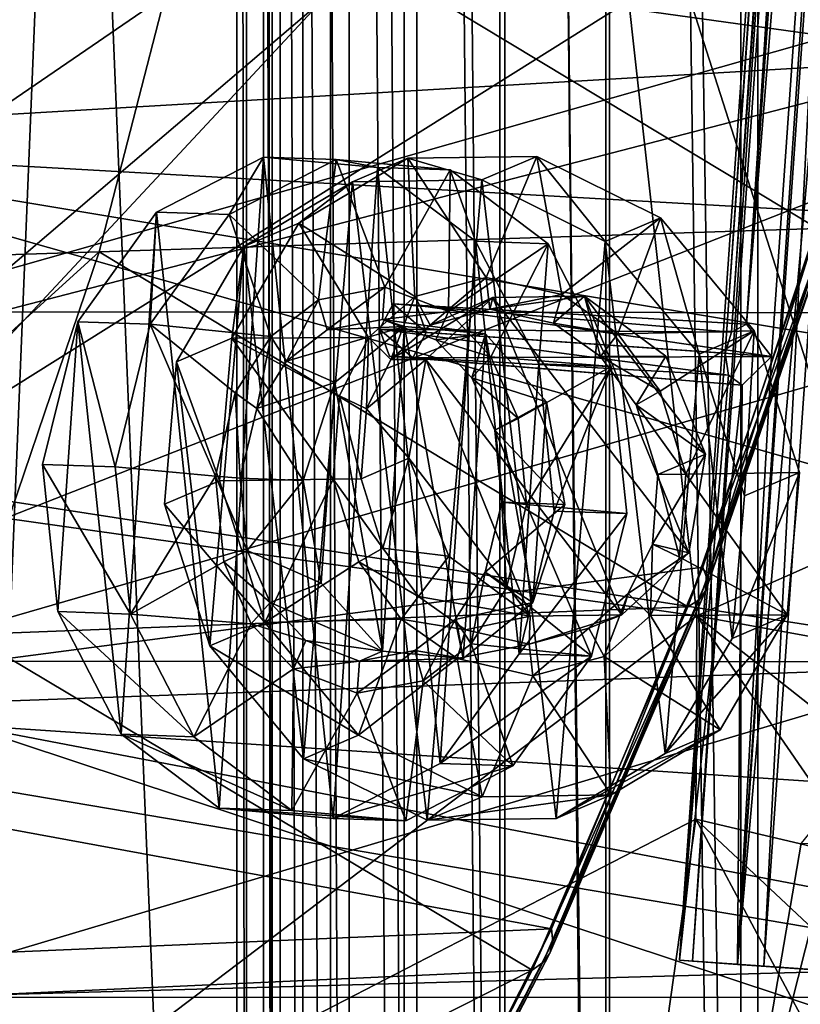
# Model space of a CAD drawing. Header units: metres. Extents: x 0 to 808, y -804 to 0.
# Tile 22 of 116: x 62 to 113, y -551 to -486. Entities that reach past the tile are written whole.
import ezdxf

# ---------------------------------------------------------------- set-up
doc = ezdxf.new("R2010")
doc.units = ezdxf.units.M

msp = doc.modelspace()

# ---------------------------------------------------------------- linework, layer by layer
at = {"layer": 'top'}
for points in [[(125.88398, -447.147491, 1606.41626), (23.859945, -484.101227, 1606.41626), (24.710676, -516.364319, 1606.41626)], [(25.788092, -532.475098, 1606.41626), (125.88398, -447.147491, 1606.41626), (24.710676, -516.364319, 1606.41626)], [(121.485809, -472.458832, 1606.41626), (125.88398, -447.147491, 1606.41626), (25.788092, -532.475098, 1606.41626)], [(121.757156, -448.084473, 1991.592041), (125.237808, -488.306213, 1988.701416), (29.019278, -474.920624, 1935.213867)], [(100.007813, -465.213501, 2030.410889), (125.237808, -488.306213, 1988.701416), (121.757156, -448.084473, 1991.592041)], [(28.320469, -454.400513, 664.009521), (230.309708, -504.927917, 664.00946), (238.26918, -484.502106, 664.00946)], [(28.320469, -454.400513, 664.009521), (40.952229, -494.25354, 664.009521), (230.309708, -504.927917, 664.00946)], [(51.507, -517.232178, 2035.084595), (100.007813, -465.213501, 2030.410889), (51.506996, -467.455811, 2038.852661)], [(106.628807, -524.997498, 2024.548584), (100.007813, -465.213501, 2030.410889), (51.507, -517.232178, 2035.084595)], [(125.237808, -488.306213, 1988.701416), (100.007813, -465.213501, 2030.410889), (117.596344, -520.12854, 2004.704224)], [(100.007813, -465.213501, 2030.410889), (106.628807, -524.997498, 2024.548584), (117.596344, -520.12854, 2004.704224)], [(115.185783, -497.387787, 1606.41626), (121.485809, -472.458832, 1606.41626), (25.788092, -532.475098, 1606.41626)], [(121.190132, -473.833679, 1555.190308), (114.545036, -499.548279, 1550.5177), (74.008835, -475.121338, 1515.62146)], [(29.019278, -474.920624, 1935.213867), (125.237808, -488.306213, 1988.701416), (29.808437, -493.900757, 1932.609497)], [(35.771202, -502.077545, 1484.466553), (33.858959, -476.248138, 1481.944702), (74.008835, -475.121338, 1515.62146)], [(35.771202, -502.077545, 1484.466553), (74.008835, -475.121338, 1515.62146), (67.339645, -501.07962, 1510.937256)], [(74.008835, -475.121338, 1515.62146), (114.545036, -499.548279, 1550.5177), (67.339645, -501.07962, 1510.937256)], [(51.507881, -505.03302, 203.288223), (51.506245, -481.37674, 196.842163), (134.650742, -481.402985, 196.719543)], [(130.58429, -505.081177, 203.133392), (51.507881, -505.03302, 203.288223), (134.650742, -481.402985, 196.719543)], [(125.237808, -488.306213, 1988.701416), (30.924217, -512.762451, 1929.348755), (29.808437, -493.900757, 1932.609497)], [(125.237808, -488.306213, 1988.701416), (130.205963, -528.108521, 1983.314331), (30.924217, -512.762451, 1929.348755)], [(40.952229, -494.25354, 664.009521), (220.700058, -524.220154, 664.00946), (230.309708, -504.927917, 664.00946)], [(220.700058, -524.220154, 664.00946), (40.952229, -494.25354, 664.009521), (209.64859, -542.2052, 664.00946)], [(40.952229, -494.25354, 664.009521), (58.506992, -532.191223, 664.009521), (209.64859, -542.2052, 664.00946)], [(25.788092, -532.475098, 1606.41626), (107.028595, -521.79895, 1606.41626), (115.185783, -497.387787, 1606.41626)], [(115.185783, -497.387787, 1606.41626), (107.028595, -521.79895, 1606.41626), (107.30275, -522.600098, 1590.908569)], [(115.185783, -497.387787, 1606.41626), (107.30275, -522.600098, 1590.908569), (115.669579, -498.055237, 1592.43811)], [(115.71904, -498.655914, 1578.446533), (115.669579, -498.055237, 1592.43811), (107.223068, -523.317383, 1575.383789)], [(115.669579, -498.055237, 1592.43811), (107.30275, -522.600098, 1590.908569), (107.223068, -523.317383, 1575.383789)], [(115.344009, -499.153656, 1564.46521), (115.71904, -498.655914, 1578.446533), (106.799553, -523.922363, 1559.861206)], [(115.71904, -498.655914, 1578.446533), (107.223068, -523.317383, 1575.383789), (106.799553, -523.922363, 1559.861206)], [(114.545036, -499.548279, 1550.5177), (115.344009, -499.153656, 1564.46521), (106.032616, -524.414734, 1544.360474)], [(115.344009, -499.153656, 1564.46521), (106.799553, -523.922363, 1559.861206), (106.032616, -524.414734, 1544.360474)], [(114.545036, -499.548279, 1550.5177), (106.032616, -524.414734, 1544.360474), (67.339645, -501.07962, 1510.937256)], [(38.829205, -526.962646, 1488.050781), (35.771202, -502.077545, 1484.466553), (67.339645, -501.07962, 1510.937256)], [(38.829205, -526.962646, 1488.050781), (67.339645, -501.07962, 1510.937256), (58.799458, -526.221802, 1504.768188)], [(67.339645, -501.07962, 1510.937256), (106.032616, -524.414734, 1544.360474), (58.799458, -526.221802, 1504.768188)], [(51.50909, -527.974548, 211.370941), (51.507881, -505.03302, 203.288223), (130.58429, -505.081177, 203.133392)], [(125.51133, -528.016968, 211.255615), (51.50909, -527.974548, 211.370941), (130.58429, -505.081177, 203.133392)], [(130.205963, -528.108521, 1983.314331), (32.39455, -531.625122, 1926.204834), (30.924217, -512.762451, 1929.348755)], [(51.507008, -566.755676, 2028.815063), (106.628807, -524.997498, 2024.548584), (51.507, -517.232178, 2035.084595)], [(117.596344, -520.12854, 2004.704224), (106.628807, -524.997498, 2024.548584), (118.034859, -527.079529, 2003.659912)], [(97.065186, -545.570068, 1606.41626), (107.028595, -521.79895, 1606.41626), (25.788092, -532.475098, 1606.41626)], [(107.028595, -521.79895, 1606.41626), (97.065186, -545.570068, 1606.41626), (97.148331, -546.416077, 1589.045166)], [(107.028595, -521.79895, 1606.41626), (97.148331, -546.416077, 1589.045166), (107.30275, -522.600098, 1590.908569)], [(107.223068, -523.317383, 1575.383789), (107.30275, -522.600098, 1590.908569), (96.959404, -547.161072, 1571.652954)], [(107.30275, -522.600098, 1590.908569), (97.148331, -546.416077, 1589.045166), (96.959404, -547.161072, 1571.652954)], [(106.799553, -523.922363, 1559.861206), (107.223068, -523.317383, 1575.383789), (96.507423, -547.784363, 1554.254761)], [(107.223068, -523.317383, 1575.383789), (96.959404, -547.161072, 1571.652954), (96.507423, -547.784363, 1554.254761)], [(106.032616, -524.414734, 1544.360474), (106.799553, -523.922363, 1559.861206), (95.792686, -548.285522, 1536.865723)], [(106.799553, -523.922363, 1559.861206), (96.507423, -547.784363, 1554.254761), (95.792686, -548.285522, 1536.865723)], [(106.032616, -524.414734, 1544.360474), (95.792686, -548.285522, 1536.865723), (58.799458, -526.221802, 1504.768188)], [(106.558395, -538.35675, 2023.012207), (106.628807, -524.997498, 2024.548584), (51.507008, -566.755676, 2028.815063)], [(106.628807, -524.997498, 2024.548584), (106.558395, -538.35675, 2023.012207), (117.621933, -540.967651, 2001.468018)], [(106.628807, -524.997498, 2024.548584), (118.07061, -534.033203, 2002.574707), (118.034859, -527.079529, 2003.659912)], [(118.07061, -534.033203, 2002.574707), (106.628807, -524.997498, 2024.548584), (117.621933, -540.967651, 2001.468018)], [(58.799458, -526.221802, 1504.768188), (95.792686, -548.285522, 1536.865723), (48.539452, -550.418701, 1497.272705)], [(130.205963, -528.108521, 1983.314331), (128.95787, -547.993347, 1979.662231), (32.39455, -531.625122, 1926.204834)], [(51.508621, -550.051208, 221.058624), (51.50909, -527.974548, 211.370941), (125.51133, -528.016968, 211.255615)], [(119.536438, -550.069946, 221.008286), (51.508621, -550.051208, 221.058624), (125.51133, -528.016968, 211.255615)], [(128.95787, -547.993347, 1979.662231), (34.282154, -550.63385, 1924.738159), (32.39455, -531.625122, 1926.204834)], [(27.300501, -548.56134, 1606.41626), (97.065186, -545.570068, 1606.41626), (25.788092, -532.475098, 1606.41626)], [(53.75539, -565.483337, 664.009766), (184.131973, -573.784424, 664.00946), (58.506992, -532.191223, 664.009521)], [(209.64859, -542.2052, 664.00946), (58.506992, -532.191223, 664.009521), (197.381439, -558.754456, 664.00946)], [(58.506992, -532.191223, 664.009521), (184.131973, -573.784424, 664.00946), (197.381439, -558.754456, 664.00946)], [(119.536438, -550.069946, 221.008286), (116.4422, -536.294373, 249.426712), (109.237755, -564.780396, 252.864365)], [(109.237755, -564.780396, 252.864365), (116.4422, -536.294373, 249.426712), (113.482758, -539.945374, 259.039734)], [(104.70018, -551.586792, 2021.624756), (106.558395, -538.35675, 2023.012207), (51.507008, -566.755676, 2028.815063)], [(106.558395, -538.35675, 2023.012207), (104.70018, -551.586792, 2021.624756), (115.281631, -554.649536, 1999.217163)], [(117.621933, -540.967651, 2001.468018), (106.558395, -538.35675, 2023.012207), (116.691833, -547.850952, 2000.346069)], [(116.691833, -547.850952, 2000.346069), (106.558395, -538.35675, 2023.012207), (115.281631, -554.649536, 1999.217163)], [(109.237755, -564.780396, 252.864365), (113.482758, -539.945374, 259.039734), (130.49968, -539.955688, 259.036255)], [(121.084541, -564.811218, 252.855576), (109.237755, -564.780396, 252.864365), (130.49968, -539.955688, 259.036255)], [(85.362671, -568.577698, 1606.41626), (97.065186, -545.570068, 1606.41626), (27.300501, -548.56134, 1606.41626)], [(97.065186, -545.570068, 1606.41626), (85.302094, -569.38739, 1586.88916), (97.148331, -546.416077, 1589.045166)], [(97.065186, -545.570068, 1606.41626), (85.362671, -568.577698, 1606.41626), (85.302094, -569.38739, 1586.88916)], [(96.959404, -547.161072, 1571.652954), (97.148331, -546.416077, 1589.045166), (85.05246, -570.079407, 1567.336548)], [(97.148331, -546.416077, 1589.045166), (85.302094, -569.38739, 1586.88916), (85.05246, -570.079407, 1567.336548)], [(96.507423, -547.784363, 1554.254761), (96.959404, -547.161072, 1571.652954), (84.620735, -570.640015, 1547.769165)], [(96.959404, -547.161072, 1571.652954), (85.05246, -570.079407, 1567.336548), (84.620735, -570.640015, 1547.769165)], [(128.95787, -547.993347, 1979.662231), (123.818375, -567.170044, 1975.521118), (34.282154, -550.63385, 1924.738159)], [(95.792686, -548.285522, 1536.865723), (96.507423, -547.784363, 1554.254761), (84.007103, -571.068848, 1528.197998)], [(96.507423, -547.784363, 1554.254761), (84.620735, -570.640015, 1547.769165), (84.007103, -571.068848, 1528.197998)], [(31.619713, -580.561035, 1606.41626), (85.362671, -568.577698, 1606.41626), (27.300501, -548.56134, 1606.41626)], [(95.792686, -548.285522, 1536.865723), (47.418613, -572.803833, 1497.489258), (48.539452, -550.418701, 1497.272705)], [(95.792686, -548.285522, 1536.865723), (84.007103, -571.068848, 1528.197998), (47.418613, -572.803833, 1497.489258)], [(51.507103, -571.11792, 232.319382), (51.508621, -550.051208, 221.058624), (119.536438, -550.069946, 221.008286)], [(112.777573, -571.118896, 232.308823), (51.507103, -571.11792, 232.319382), (119.536438, -550.069946, 221.008286)], [(112.777573, -571.118896, 232.308823), (119.536438, -550.069946, 221.008286), (109.237755, -564.780396, 252.864365)]]:
    msp.add_3dface(points, dxfattribs=at)
at = {"layer": 'top0123416'}
for points in [[(105.473305, -547.635315, 1630.29541), (123.398819, -291.2612, 1630.29541), (108.483475, -507.748108, 1629.78064)], [(123.398819, -291.2612, 1630.29541), (105.473305, -547.635315, 1630.29541), (106.339432, -547.695862, 1635.219482)], [(124.264938, -291.321747, 1635.219482), (123.398819, -291.2612, 1630.29541), (106.339432, -547.695862, 1635.219482)], [(124.264938, -291.321747, 1635.219482), (106.339432, -547.695862, 1635.219482), (111.026451, -548.02356, 1636.929565)], [(123.398819, -291.2612, 1630.29541), (120.829063, -331.179169, 1629.78064), (108.483475, -507.748108, 1629.78064)], [(109.294197, -547.902466, 1627.081421), (127.219711, -291.528351, 1627.081421), (131.906723, -291.856049, 1628.791626)], [(109.294197, -547.902466, 1627.081421), (123.88578, -331.392883, 1627.209473), (127.219711, -291.528351, 1627.081421)], [(128.951965, -291.649475, 1636.929565), (124.264938, -291.321747, 1635.219482), (111.026451, -548.02356, 1636.929565)], [(128.951965, -291.649475, 1636.929565), (111.026451, -548.02356, 1636.929565), (114.847343, -548.29071, 1633.715576)], [(113.981216, -548.230164, 1628.791626), (109.294197, -547.902466, 1627.081421), (131.906723, -291.856049, 1628.791626)], [(108.483475, -507.748108, 1629.78064), (120.829063, -331.179169, 1629.78064), (108.892868, -506.359558, 1629.241089)], [(120.829063, -331.179169, 1629.78064), (121.041245, -332.611176, 1629.241089), (108.892868, -506.359558, 1629.241089)], [(109.294197, -547.902466, 1627.081421), (111.540192, -507.961823, 1627.209473), (123.88578, -331.392883, 1627.209473)], [(111.540192, -507.961823, 1627.209473), (109.883698, -505.841156, 1628.175293), (123.88578, -331.392883, 1627.209473)], [(123.88578, -331.392883, 1627.209473), (109.883698, -505.841156, 1628.175293), (121.950294, -333.262421, 1628.175293)], [(108.892868, -506.359558, 1629.241089), (121.041245, -332.611176, 1629.241089), (109.883698, -505.841156, 1628.175293)], [(109.883698, -505.841156, 1628.175293), (121.041245, -332.611176, 1629.241089), (121.950294, -333.262421, 1628.175293)], [(86.658028, -504.485809, 1602.00647), (85.773041, -506.160217, 1602.649292), (108.892868, -506.359558, 1629.241089)], [(85.773041, -506.160217, 1602.649292), (86.658028, -504.485809, 1602.00647), (88.829758, -506.373932, 1600.078125)], [(88.186386, -504.592651, 1600.720947), (86.658028, -504.485809, 1602.00647), (109.883698, -505.841156, 1628.175293)], [(86.658028, -504.485809, 1602.00647), (108.892868, -506.359558, 1629.241089), (109.883698, -505.841156, 1628.175293)], [(88.829758, -506.373932, 1600.078125), (86.658028, -504.485809, 1602.00647), (88.186386, -504.592651, 1600.720947)], [(88.829758, -506.373932, 1600.078125), (88.186386, -504.592651, 1600.720947), (111.540192, -507.961823, 1627.209473)], [(88.186386, -504.592651, 1600.720947), (109.883698, -505.841156, 1628.175293), (111.540192, -507.961823, 1627.209473)], [(85.773041, -506.160217, 1602.649292), (108.483475, -507.748108, 1629.78064), (108.892868, -506.359558, 1629.241089)], [(86.416412, -507.941467, 1602.00647), (108.695541, -509.180176, 1629.241089), (85.773041, -506.160217, 1602.649292)], [(108.695541, -509.180176, 1629.241089), (108.483475, -507.748108, 1629.78064), (85.773041, -506.160217, 1602.649292)], [(87.944771, -508.04834, 1600.720947), (85.773041, -506.160217, 1602.649292), (88.829758, -506.373932, 1600.078125)], [(87.944771, -508.04834, 1600.720947), (86.416412, -507.941467, 1602.00647), (85.773041, -506.160217, 1602.649292)], [(88.829758, -506.373932, 1600.078125), (111.540192, -507.961823, 1627.209473), (87.944771, -508.04834, 1600.720947)], [(108.483475, -507.748108, 1629.78064), (108.695541, -509.180176, 1629.241089), (105.473305, -547.635315, 1630.29541)], [(87.944771, -508.04834, 1600.720947), (109.604691, -509.83136, 1628.175293), (86.416412, -507.941467, 1602.00647)], [(109.604691, -509.83136, 1628.175293), (108.695541, -509.180176, 1629.241089), (86.416412, -507.941467, 1602.00647)], [(111.540192, -507.961823, 1627.209473), (109.604691, -509.83136, 1628.175293), (87.944771, -508.04834, 1600.720947)], [(109.604691, -509.83136, 1628.175293), (111.540192, -507.961823, 1627.209473), (109.294197, -547.902466, 1627.081421)], [(108.695541, -509.180176, 1629.241089), (109.604691, -509.83136, 1628.175293), (105.473305, -547.635315, 1630.29541)], [(105.473305, -547.635315, 1630.29541), (109.604691, -509.83136, 1628.175293), (109.294197, -547.902466, 1627.081421)], [(106.339432, -547.695862, 1635.219482), (105.473305, -547.635315, 1630.29541), (114.847343, -548.29071, 1633.715576)], [(114.847343, -548.29071, 1633.715576), (105.473305, -547.635315, 1630.29541), (113.981216, -548.230164, 1628.791626)], [(105.473305, -547.635315, 1630.29541), (109.294197, -547.902466, 1627.081421), (113.981216, -548.230164, 1628.791626)], [(111.026451, -548.02356, 1636.929565), (106.339432, -547.695862, 1635.219482), (114.847343, -548.29071, 1633.715576)]]:
    msp.add_3dface(points, dxfattribs=at)
at = {"layer": 'top0123429'}
for points in [[(75.882889, -498.634491, 1511.506104), (71.109901, -498.469208, 1517.217529), (78.141678, -494.849152, 1522.989136)], [(78.141678, -494.849152, 1522.989136), (71.109901, -498.469208, 1517.217529), (75.230942, -537.630432, 1521.7948)], [(82.715691, -538.31488, 1528.06958), (78.141678, -494.849152, 1522.989136), (75.230942, -537.630432, 1521.7948)], [(82.914665, -495.014435, 1517.27771), (75.882889, -498.634491, 1511.506104), (78.141678, -494.849152, 1522.989136)], [(82.914665, -495.014435, 1517.27771), (78.141678, -494.849152, 1522.989136), (85.626427, -495.533539, 1529.263794)], [(85.626427, -495.533539, 1529.263794), (78.141678, -494.849152, 1522.989136), (82.715691, -538.31488, 1528.06958)], [(82.914665, -495.014435, 1517.27771), (81.762924, -504.228729, 1516.581909), (75.882889, -498.634491, 1511.506104)], [(86.109528, -503.403809, 1520.19043), (81.762924, -504.228729, 1516.581909), (82.914665, -495.014435, 1517.27771)], [(89.747467, -534.694824, 1533.841187), (85.626427, -495.533539, 1529.263794), (82.715691, -538.31488, 1528.06958)], [(90.399406, -495.698853, 1523.552368), (86.109528, -503.403809, 1520.19043), (82.914665, -495.014435, 1517.27771)], [(90.399406, -495.698853, 1523.552368), (82.914665, -495.014435, 1517.27771), (85.626427, -495.533539, 1529.263794)], [(90.399406, -495.698853, 1523.552368), (85.626427, -495.533539, 1529.263794), (92.081696, -500.386871, 1534.79895)], [(92.081696, -500.386871, 1534.79895), (85.626427, -495.533539, 1529.263794), (89.747467, -534.694824, 1533.841187)], [(90.290833, -505.008514, 1523.731079), (86.109528, -503.403809, 1520.19043), (90.399406, -495.698853, 1523.552368)], [(96.854683, -500.552155, 1529.087524), (90.290833, -505.008514, 1523.731079), (90.399406, -495.698853, 1523.552368)], [(96.854683, -500.552155, 1529.087524), (90.399406, -495.698853, 1523.552368), (92.081696, -500.386871, 1534.79895)], [(70.696808, -505.84201, 1507.380737), (65.92382, -505.676697, 1513.092163), (71.109901, -498.469208, 1517.217529)], [(71.109901, -498.469208, 1517.217529), (65.92382, -505.676697, 1513.092163), (68.775673, -532.777161, 1516.259766)], [(75.230942, -537.630432, 1521.7948), (71.109901, -498.469208, 1517.217529), (68.775673, -532.777161, 1516.259766)], [(75.882889, -498.634491, 1511.506104), (70.696808, -505.84201, 1507.380737), (71.109901, -498.469208, 1517.217529)], [(75.882889, -498.634491, 1511.506104), (78.611275, -506.650696, 1514.018188), (70.696808, -505.84201, 1507.380737)], [(81.762924, -504.228729, 1516.581909), (78.611275, -506.650696, 1514.018188), (75.882889, -498.634491, 1511.506104)], [(94.93354, -527.487305, 1537.966553), (92.081696, -500.386871, 1534.79895), (89.747467, -534.694824, 1533.841187)], [(93.075974, -507.973358, 1526.144409), (90.290833, -505.008514, 1523.731079), (96.854683, -500.552155, 1529.087524)], [(96.854683, -500.552155, 1529.087524), (92.081696, -500.386871, 1534.79895), (96.228943, -508.447815, 1538.498047)], [(96.228943, -508.447815, 1538.498047), (92.081696, -500.386871, 1534.79895), (94.93354, -527.487305, 1537.966553)], [(101.00193, -508.613129, 1532.786621), (93.075974, -507.973358, 1526.144409), (96.854683, -500.552155, 1529.087524)], [(101.00193, -508.613129, 1532.786621), (96.854683, -500.552155, 1529.087524), (96.228943, -508.447815, 1538.498047)], [(82.319092, -506.212189, 1517.104126), (81.762924, -504.228729, 1516.581909), (86.109528, -503.403809, 1520.19043)], [(85.965317, -505.523163, 1520.131226), (82.319092, -506.212189, 1517.104126), (86.109528, -503.403809, 1520.19043)], [(85.965317, -505.523163, 1520.131226), (86.109528, -503.403809, 1520.19043), (90.290833, -505.008514, 1523.731079)], [(79.65802, -508.254364, 1514.939331), (78.611275, -506.650696, 1514.018188), (81.762924, -504.228729, 1516.581909)], [(82.319092, -506.212189, 1517.104126), (79.65802, -508.254364, 1514.939331), (81.762924, -504.228729, 1516.581909)], [(89.473267, -506.866364, 1523.101685), (85.965317, -505.523163, 1520.131226), (90.290833, -505.008514, 1523.731079)], [(89.473267, -506.866364, 1523.101685), (90.290833, -505.008514, 1523.731079), (93.075974, -507.973358, 1526.144409)], [(68.383598, -515.209473, 1505.71875), (63.610611, -515.044128, 1511.430176), (65.92382, -505.676697, 1513.092163)], [(65.92382, -505.676697, 1513.092163), (63.610611, -515.044128, 1511.430176), (64.628426, -524.716187, 1512.560669)], [(68.775673, -532.777161, 1516.259766), (65.92382, -505.676697, 1513.092163), (64.628426, -524.716187, 1512.560669)], [(70.696808, -505.84201, 1507.380737), (68.383598, -515.209473, 1505.71875), (65.92382, -505.676697, 1513.092163)], [(74.973587, -515.812012, 1511.243286), (68.383598, -515.209473, 1505.71875), (70.696808, -505.84201, 1507.380737)], [(78.611275, -506.650696, 1514.018188), (76.283241, -510.334473, 1512.179199), (70.696808, -505.84201, 1507.380737)], [(70.696808, -505.84201, 1507.380737), (76.283241, -510.334473, 1512.179199), (74.973587, -515.812012, 1511.243286)], [(87.409401, -505.977875, 1512.934937), (82.319092, -506.212189, 1517.104126), (85.965317, -505.523163, 1520.131226)], [(92.724205, -506.463837, 1517.390503), (85.965317, -505.523163, 1520.131226), (89.473267, -506.866364, 1523.101685)], [(92.724205, -506.463837, 1517.390503), (87.409401, -505.977875, 1512.934937), (85.965317, -505.523163, 1520.131226)], [(82.319092, -506.212189, 1517.104126), (87.409401, -505.977875, 1512.934937), (79.65802, -508.254364, 1514.939331)], [(87.409401, -505.977875, 1512.934937), (82.832352, -509.660187, 1509.216553), (79.65802, -508.254364, 1514.939331)], [(85.957512, -527.317444, 1512.339233), (82.832352, -509.660187, 1509.216553), (87.409401, -505.977875, 1512.934937)], [(91.272308, -527.803467, 1516.7948), (85.957512, -527.317444, 1512.339233), (87.409401, -505.977875, 1512.934937)], [(91.272308, -527.803467, 1516.7948), (87.409401, -505.977875, 1512.934937), (92.724205, -506.463837, 1517.390503)], [(91.825272, -509.366943, 1525.139648), (92.724205, -506.463837, 1517.390503), (89.473267, -506.866364, 1523.101685)], [(95.849365, -524.121094, 1520.513306), (91.272308, -527.803467, 1516.7948), (92.724205, -506.463837, 1517.390503)], [(96.746681, -510.932526, 1520.88147), (92.724205, -506.463837, 1517.390503), (91.825272, -509.366943, 1525.139648)], [(95.849365, -524.121094, 1520.513306), (92.724205, -506.463837, 1517.390503), (96.746681, -510.932526, 1520.88147)], [(77.694489, -511.365173, 1513.38855), (76.283241, -510.334473, 1512.179199), (78.611275, -506.650696, 1514.018188)], [(79.65802, -508.254364, 1514.939331), (77.694489, -511.365173, 1513.38855), (78.611275, -506.650696, 1514.018188)], [(91.825272, -509.366943, 1525.139648), (89.473267, -506.866364, 1523.101685), (93.075974, -507.973358, 1526.144409)], [(79.65802, -508.254364, 1514.939331), (82.832352, -509.660187, 1509.216553), (77.694489, -511.365173, 1513.38855)], [(91.825272, -509.366943, 1525.139648), (93.075974, -507.973358, 1526.144409), (94.877045, -512.034668, 1527.76709)], [(94.877045, -512.034668, 1527.76709), (93.075974, -507.973358, 1526.144409), (101.00193, -508.613129, 1532.786621)], [(97.246758, -518.119873, 1539.62854), (96.228943, -508.447815, 1538.498047), (94.93354, -527.487305, 1537.966553)], [(101.00193, -508.613129, 1532.786621), (96.228943, -508.447815, 1538.498047), (97.246758, -518.119873, 1539.62854)], [(95.429756, -517.682556, 1528.392456), (94.877045, -512.034668, 1527.76709), (101.00193, -508.613129, 1532.786621)], [(101.00193, -508.613129, 1532.786621), (102.019745, -518.285156, 1533.917114), (95.429756, -517.682556, 1528.392456)], [(102.019745, -518.285156, 1533.917114), (101.00193, -508.613129, 1532.786621), (97.246758, -518.119873, 1539.62854)], [(82.832352, -509.660187, 1509.216553), (80.737312, -516.103943, 1507.652222), (77.694489, -511.365173, 1513.38855)], [(81.935036, -522.848755, 1508.848389), (80.737312, -516.103943, 1507.652222), (82.832352, -509.660187, 1509.216553)], [(85.957512, -527.317444, 1512.339233), (81.935036, -522.848755, 1508.848389), (82.832352, -509.660187, 1509.216553)], [(93.343834, -512.796143, 1526.507935), (91.825272, -509.366943, 1525.139648), (94.877045, -512.034668, 1527.76709)], [(93.343834, -512.796143, 1526.507935), (96.746681, -510.932526, 1520.88147), (91.825272, -509.366943, 1525.139648)], [(76.598106, -515.960571, 1512.605225), (74.973587, -515.812012, 1511.243286), (76.283241, -510.334473, 1512.179199)], [(77.694489, -511.365173, 1513.38855), (76.598106, -515.960571, 1512.605225), (76.283241, -510.334473, 1512.179199)], [(97.940384, -517.677002, 1522.074219), (96.746681, -510.932526, 1520.88147), (93.343834, -512.796143, 1526.507935)], [(97.940384, -517.677002, 1522.074219), (95.849365, -524.121094, 1520.513306), (96.746681, -510.932526, 1520.88147)], [(77.694489, -511.365173, 1513.38855), (80.737312, -516.103943, 1507.652222), (76.598106, -515.960571, 1512.605225)], [(93.343834, -512.796143, 1526.507935), (94.877045, -512.034668, 1527.76709), (95.429756, -517.682556, 1528.392456)], [(93.805199, -517.533997, 1527.03064), (93.343834, -512.796143, 1526.507935), (95.429756, -517.682556, 1528.392456)], [(93.805199, -517.533997, 1527.03064), (97.940384, -517.677002, 1522.074219), (93.343834, -512.796143, 1526.507935)], [(64.628426, -524.716187, 1512.560669), (63.610611, -515.044128, 1511.430176), (69.401413, -524.88147, 1506.849243)], [(63.610611, -515.044128, 1511.430176), (68.383598, -515.209473, 1505.71875), (69.401413, -524.88147, 1506.849243)], [(69.401413, -524.88147, 1506.849243), (68.383598, -515.209473, 1505.71875), (74.973587, -515.812012, 1511.243286)], [(75.526291, -521.4599, 1511.868652), (69.401413, -524.88147, 1506.849243), (74.973587, -515.812012, 1511.243286)], [(75.526291, -521.4599, 1511.868652), (74.973587, -515.812012, 1511.243286), (77.059471, -520.698425, 1513.12793)], [(74.973587, -515.812012, 1511.243286), (76.598106, -515.960571, 1512.605225), (77.059471, -520.698425, 1513.12793)], [(77.059471, -520.698425, 1513.12793), (76.598106, -515.960571, 1512.605225), (80.737312, -516.103943, 1507.652222)], [(81.935036, -522.848755, 1508.848389), (77.059471, -520.698425, 1513.12793), (80.737312, -516.103943, 1507.652222)], [(94.120102, -523.160156, 1527.456543), (92.708817, -522.129456, 1526.247314), (93.805199, -517.533997, 1527.03064)], [(93.805199, -517.533997, 1527.03064), (92.708817, -522.129456, 1526.247314), (97.940384, -517.677002, 1522.074219)], [(95.429756, -517.682556, 1528.392456), (94.120102, -523.160156, 1527.456543), (93.805199, -517.533997, 1527.03064)], [(92.708817, -522.129456, 1526.247314), (95.849365, -524.121094, 1520.513306), (97.940384, -517.677002, 1522.074219)], [(95.429756, -517.682556, 1528.392456), (99.706528, -527.652588, 1532.255127), (94.120102, -523.160156, 1527.456543)], [(97.246758, -518.119873, 1539.62854), (94.93354, -527.487305, 1537.966553), (102.019745, -518.285156, 1533.917114)], [(102.019745, -518.285156, 1533.917114), (99.706528, -527.652588, 1532.255127), (95.429756, -517.682556, 1528.392456)], [(94.93354, -527.487305, 1537.966553), (99.706528, -527.652588, 1532.255127), (102.019745, -518.285156, 1533.917114)], [(75.526291, -521.4599, 1511.868652), (77.059471, -520.698425, 1513.12793), (78.578033, -524.127686, 1514.496216)], [(78.578033, -524.127686, 1514.496216), (77.059471, -520.698425, 1513.12793), (81.935036, -522.848755, 1508.848389)], [(69.401413, -524.88147, 1506.849243), (75.526291, -521.4599, 1511.868652), (77.32737, -525.52124, 1513.491333)], [(77.32737, -525.52124, 1513.491333), (75.526291, -521.4599, 1511.868652), (78.578033, -524.127686, 1514.496216)], [(91.792068, -526.843933, 1525.617676), (90.745285, -525.240234, 1524.696533), (92.708817, -522.129456, 1526.247314)], [(92.708817, -522.129456, 1526.247314), (90.745285, -525.240234, 1524.696533), (95.849365, -524.121094, 1520.513306)], [(94.120102, -523.160156, 1527.456543), (91.792068, -526.843933, 1525.617676), (92.708817, -522.129456, 1526.247314)], [(85.957512, -527.317444, 1512.339233), (78.578033, -524.127686, 1514.496216), (81.935036, -522.848755, 1508.848389)], [(99.706528, -527.652588, 1532.255127), (91.792068, -526.843933, 1525.617676), (94.120102, -523.160156, 1527.456543)], [(68.775673, -532.777161, 1516.259766), (64.628426, -524.716187, 1512.560669), (73.54866, -532.942444, 1510.54834)], [(64.628426, -524.716187, 1512.560669), (69.401413, -524.88147, 1506.849243), (73.54866, -532.942444, 1510.54834)], [(77.32737, -525.52124, 1513.491333), (78.578033, -524.127686, 1514.496216), (80.930038, -526.628235, 1516.53418)], [(85.957512, -527.317444, 1512.339233), (80.930038, -526.628235, 1516.53418), (78.578033, -524.127686, 1514.496216)], [(90.745285, -525.240234, 1524.696533), (91.272308, -527.803467, 1516.7948), (95.849365, -524.121094, 1520.513306)], [(73.54866, -532.942444, 1510.54834), (69.401413, -524.88147, 1506.849243), (77.32737, -525.52124, 1513.491333)], [(88.640419, -529.265869, 1523.053955), (88.084213, -527.28241, 1522.531738), (90.745285, -525.240234, 1524.696533)], [(90.745285, -525.240234, 1524.696533), (88.084213, -527.28241, 1522.531738), (91.272308, -527.803467, 1516.7948)], [(91.792068, -526.843933, 1525.617676), (88.640419, -529.265869, 1523.053955), (90.745285, -525.240234, 1524.696533)], [(73.54866, -532.942444, 1510.54834), (77.32737, -525.52124, 1513.491333), (80.112511, -528.486084, 1515.904663)], [(80.112511, -528.486084, 1515.904663), (77.32737, -525.52124, 1513.491333), (80.930038, -526.628235, 1516.53418)], [(80.112511, -528.486084, 1515.904663), (80.930038, -526.628235, 1516.53418), (84.437988, -527.971436, 1519.504639)], [(84.437988, -527.971436, 1519.504639), (80.930038, -526.628235, 1516.53418), (85.957512, -527.317444, 1512.339233)], [(88.640419, -529.265869, 1523.053955), (84.293808, -530.09082, 1519.445435), (88.084213, -527.28241, 1522.531738)], [(84.293808, -530.09082, 1519.445435), (84.437988, -527.971436, 1519.504639), (88.084213, -527.28241, 1522.531738)], [(88.084213, -527.28241, 1522.531738), (84.437988, -527.971436, 1519.504639), (91.272308, -527.803467, 1516.7948)], [(94.520454, -534.860107, 1528.129761), (88.640419, -529.265869, 1523.053955), (91.792068, -526.843933, 1525.617676)], [(99.706528, -527.652588, 1532.255127), (94.520454, -534.860107, 1528.129761), (91.792068, -526.843933, 1525.617676)], [(91.272308, -527.803467, 1516.7948), (84.437988, -527.971436, 1519.504639), (85.957512, -527.317444, 1512.339233)], [(94.93354, -527.487305, 1537.966553), (89.747467, -534.694824, 1533.841187), (99.706528, -527.652588, 1532.255127)], [(89.747467, -534.694824, 1533.841187), (94.520454, -534.860107, 1528.129761), (99.706528, -527.652588, 1532.255127)], [(80.003929, -537.795776, 1516.083374), (73.54866, -532.942444, 1510.54834), (80.112511, -528.486084, 1515.904663)], [(80.003929, -537.795776, 1516.083374), (80.112511, -528.486084, 1515.904663), (84.293808, -530.09082, 1519.445435)], [(84.293808, -530.09082, 1519.445435), (80.112511, -528.486084, 1515.904663), (84.437988, -527.971436, 1519.504639)], [(87.488678, -538.480164, 1522.358154), (84.293808, -530.09082, 1519.445435), (88.640419, -529.265869, 1523.053955)], [(94.520454, -534.860107, 1528.129761), (87.488678, -538.480164, 1522.358154), (88.640419, -529.265869, 1523.053955)], [(87.488678, -538.480164, 1522.358154), (80.003929, -537.795776, 1516.083374), (84.293808, -530.09082, 1519.445435)], [(75.230942, -537.630432, 1521.7948), (68.775673, -532.777161, 1516.259766), (80.003929, -537.795776, 1516.083374)], [(68.775673, -532.777161, 1516.259766), (73.54866, -532.942444, 1510.54834), (80.003929, -537.795776, 1516.083374)], [(89.747467, -534.694824, 1533.841187), (82.715691, -538.31488, 1528.06958), (94.520454, -534.860107, 1528.129761)], [(82.715691, -538.31488, 1528.06958), (87.488678, -538.480164, 1522.358154), (94.520454, -534.860107, 1528.129761)], [(82.715691, -538.31488, 1528.06958), (75.230942, -537.630432, 1521.7948), (87.488678, -538.480164, 1522.358154)], [(75.230942, -537.630432, 1521.7948), (80.003929, -537.795776, 1516.083374), (87.488678, -538.480164, 1522.358154)]]:
    msp.add_3dface(points, dxfattribs=at)
at = {"layer": 'top0123430'}
for points in [[(87.61969, -494.927246, 1958.731079), (88.089294, -504.019684, 1956.776367), (80.462868, -499.1922, 1953.587891)], [(87.61969, -494.927246, 1958.731079), (80.462868, -499.1922, 1953.587891), (83.999359, -496.472717, 1965.050415)], [(87.61969, -494.927246, 1958.731079), (83.999359, -496.472717, 1965.050415), (92.481346, -496.350983, 1969.939453)], [(96.101677, -494.805511, 1963.620117), (92.782242, -502.758881, 1959.773315), (87.61969, -494.927246, 1958.731079)], [(96.101677, -494.805511, 1963.620117), (87.61969, -494.927246, 1958.731079), (92.481346, -496.350983, 1969.939453)], [(92.782242, -502.758881, 1959.773315), (88.089294, -504.019684, 1956.776367), (87.61969, -494.927246, 1958.731079)], [(96.101677, -494.805511, 1963.620117), (92.481346, -496.350983, 1969.939453), (100.608536, -500.396515, 1973.606079)], [(97.753433, -503.880981, 1962.346924), (92.782242, -502.758881, 1959.773315), (96.101677, -494.805511, 1963.620117)], [(104.228867, -498.851044, 1967.286743), (97.753433, -503.880981, 1962.346924), (96.101677, -494.805511, 1963.620117)], [(104.228867, -498.851044, 1967.286743), (96.101677, -494.805511, 1963.620117), (100.608536, -500.396515, 1973.606079)], [(80.462868, -499.1922, 1953.587891), (76.842537, -500.737671, 1959.907227), (83.999359, -496.472717, 1965.050415)], [(83.999359, -496.472717, 1965.050415), (76.842537, -500.737671, 1959.907227), (80.771477, -534.38623, 1953.928955)], [(83.999359, -496.472717, 1965.050415), (80.771477, -534.38623, 1953.928955), (88.898666, -538.431763, 1957.595581)], [(92.481346, -496.350983, 1969.939453), (83.999359, -496.472717, 1965.050415), (88.898666, -538.431763, 1957.595581)], [(92.481346, -496.350983, 1969.939453), (88.898666, -538.431763, 1957.595581), (97.380653, -538.309998, 1962.484619)], [(100.608536, -500.396515, 1973.606079), (92.481346, -496.350983, 1969.939453), (97.380653, -538.309998, 1962.484619)], [(80.462868, -499.1922, 1953.587891), (85.033852, -506.709625, 1954.368042), (76.048706, -506.755615, 1949.209229)], [(80.462868, -499.1922, 1953.587891), (76.048706, -506.755615, 1949.209229), (76.842537, -500.737671, 1959.907227)], [(88.089294, -504.019684, 1956.776367), (85.033852, -506.709625, 1954.368042), (80.462868, -499.1922, 1953.587891)], [(101.425774, -506.474335, 1963.816528), (97.753433, -503.880981, 1962.346924), (104.228867, -498.851044, 1967.286743)], [(104.228867, -498.851044, 1967.286743), (100.608536, -500.396515, 1973.606079), (106.77124, -507.808105, 1975.324097)], [(110.391571, -506.262665, 1969.004761), (101.425774, -506.474335, 1963.816528), (104.228867, -498.851044, 1967.286743)], [(110.391571, -506.262665, 1969.004761), (104.228867, -498.851044, 1967.286743), (106.77124, -507.808105, 1975.324097)], [(76.048706, -506.755615, 1949.209229), (72.428375, -508.301086, 1955.528564), (76.842537, -500.737671, 1959.907227)], [(76.842537, -500.737671, 1959.907227), (72.428375, -508.301086, 1955.528564), (74.608772, -526.974609, 1952.210938)], [(76.842537, -500.737671, 1959.907227), (74.608772, -526.974609, 1952.210938), (80.771477, -534.38623, 1953.928955)], [(100.608536, -500.396515, 1973.606079), (97.380653, -538.309998, 1962.484619), (104.537476, -534.045044, 1967.627808)], [(106.77124, -507.808105, 1975.324097), (100.608536, -500.396515, 1973.606079), (104.537476, -534.045044, 1967.627808)], [(89.087616, -505.892273, 1956.890381), (88.089294, -504.019684, 1956.776367), (92.782242, -502.758881, 1959.773315)], [(93.02494, -504.837494, 1959.404053), (89.087616, -505.892273, 1956.890381), (92.782242, -502.758881, 1959.773315)], [(93.02494, -504.837494, 1959.404053), (92.782242, -502.758881, 1959.773315), (97.753433, -503.880981, 1962.346924)], [(86.507233, -508.160767, 1954.8573), (85.033852, -506.709625, 1954.368042), (88.089294, -504.019684, 1956.776367)], [(89.087616, -505.892273, 1956.890381), (86.507233, -508.160767, 1954.8573), (88.089294, -504.019684, 1956.776367)], [(97.194984, -505.775909, 1961.563599), (93.02494, -504.837494, 1959.404053), (97.753433, -503.880981, 1962.346924)], [(99.239487, -503.997711, 1955.56311), (93.02494, -504.837494, 1959.404053), (97.194984, -505.775909, 1961.563599)], [(99.239487, -503.997711, 1955.56311), (93.21656, -504.084167, 1952.091431), (93.02494, -504.837494, 1959.404053)], [(99.239487, -503.997711, 1955.56311), (106.089218, -520.860046, 1955.363403), (93.21656, -504.084167, 1952.091431)], [(97.194984, -505.775909, 1961.563599), (97.753433, -503.880981, 1962.346924), (101.425774, -506.474335, 1963.816528)], [(100.295609, -507.96283, 1962.805054), (99.239487, -503.997711, 1955.56311), (97.194984, -505.775909, 1961.563599)], [(104.578865, -507.924927, 1957.661499), (99.239487, -503.997711, 1955.56311), (100.295609, -507.96283, 1962.805054)], [(104.578865, -507.924927, 1957.661499), (107.195229, -514.365784, 1957.585327), (99.239487, -503.997711, 1955.56311)], [(107.195229, -514.365784, 1957.585327), (106.089218, -520.860046, 1955.363403), (99.239487, -503.997711, 1955.56311)], [(89.087616, -505.892273, 1956.890381), (93.21656, -504.084167, 1952.091431), (86.507233, -508.160767, 1954.8573)], [(93.21656, -504.084167, 1952.091431), (88.810638, -508.151276, 1948.572632), (86.507233, -508.160767, 1954.8573)], [(93.21656, -504.084167, 1952.091431), (101.683296, -524.927124, 1951.844604), (88.810638, -508.151276, 1948.572632)], [(93.21656, -504.084167, 1952.091431), (89.087616, -505.892273, 1956.890381), (93.02494, -504.837494, 1959.404053)], [(106.089218, -520.860046, 1955.363403), (101.683296, -524.927124, 1951.844604), (93.21656, -504.084167, 1952.091431)], [(100.295609, -507.96283, 1962.805054), (97.194984, -505.775909, 1961.563599), (101.425774, -506.474335, 1963.816528)], [(100.295609, -507.96283, 1962.805054), (101.425774, -506.474335, 1963.816528), (104.208885, -510.238861, 1964.490356)], [(104.208885, -510.238861, 1964.490356), (101.425774, -506.474335, 1963.816528), (110.391571, -506.262665, 1969.004761)], [(105.901176, -515.679504, 1964.129272), (104.208885, -510.238861, 1964.490356), (110.391571, -506.262665, 1969.004761)], [(110.391571, -506.262665, 1969.004761), (113.369186, -515.572327, 1968.433838), (105.901176, -515.679504, 1964.129272)], [(110.391571, -506.262665, 1969.004761), (106.77124, -507.808105, 1975.324097), (109.748856, -517.117798, 1974.753174)], [(113.369186, -515.572327, 1968.433838), (110.391571, -506.262665, 1969.004761), (109.748856, -517.117798, 1974.753174)], [(76.048706, -506.755615, 1949.209229), (75.25148, -516.119507, 1946.462524), (72.428375, -508.301086, 1955.528564)], [(82.719498, -516.012268, 1950.76709), (75.25148, -516.119507, 1946.462524), (76.048706, -506.755615, 1949.209229)], [(85.033852, -506.709625, 1954.368042), (83.137703, -510.541321, 1952.344727), (76.048706, -506.755615, 1949.209229)], [(76.048706, -506.755615, 1949.209229), (83.137703, -510.541321, 1952.344727), (82.719498, -516.012268, 1950.76709)], [(84.908699, -511.39624, 1953.150269), (83.137703, -510.541321, 1952.344727), (85.033852, -506.709625, 1954.368042)], [(86.507233, -508.160767, 1954.8573), (84.908699, -511.39624, 1953.150269), (85.033852, -506.709625, 1954.368042)], [(106.77124, -507.808105, 1975.324097), (104.537476, -534.045044, 1967.627808), (108.951637, -526.481628, 1972.00647)], [(109.748856, -517.117798, 1974.753174), (106.77124, -507.808105, 1975.324097), (108.951637, -526.481628, 1972.00647)], [(75.25148, -516.119507, 1946.462524), (71.631149, -517.664978, 1952.78186), (72.428375, -508.301086, 1955.528564)], [(72.428375, -508.301086, 1955.528564), (71.631149, -517.664978, 1952.78186), (74.608772, -526.974609, 1952.210938)], [(86.507233, -508.160767, 1954.8573), (88.810638, -508.151276, 1948.572632), (84.908699, -511.39624, 1953.150269)], [(88.810638, -508.151276, 1948.572632), (87.700073, -514.64563, 1946.348145), (84.908699, -511.39624, 1953.150269)], [(88.810638, -508.151276, 1948.572632), (95.66037, -525.013611, 1948.372925), (87.700073, -514.64563, 1946.348145)], [(101.683296, -524.927124, 1951.844604), (95.66037, -525.013611, 1948.372925), (88.810638, -508.151276, 1948.572632)], [(102.643105, -511.141663, 1963.372559), (104.578865, -507.924927, 1957.661499), (100.295609, -507.96283, 1962.805054)], [(102.643105, -511.141663, 1963.372559), (100.295609, -507.96283, 1962.805054), (104.208885, -510.238861, 1964.490356)], [(107.195229, -514.365784, 1957.585327), (104.578865, -507.924927, 1957.661499), (102.643105, -511.141663, 1963.372559)], [(102.643105, -511.141663, 1963.372559), (104.208885, -510.238861, 1964.490356), (105.901176, -515.679504, 1964.129272)], [(84.560471, -515.98584, 1951.828369), (82.719498, -516.012268, 1950.76709), (83.137703, -510.541321, 1952.344727)], [(84.908699, -511.39624, 1953.150269), (84.560471, -515.98584, 1951.828369), (83.137703, -510.541321, 1952.344727)], [(84.908699, -511.39624, 1953.150269), (87.700073, -514.64563, 1946.348145), (84.560471, -515.98584, 1951.828369)], [(104.060181, -515.705933, 1963.068115), (102.643105, -511.141663, 1963.372559), (105.901176, -515.679504, 1964.129272)], [(104.060181, -515.705933, 1963.068115), (107.195229, -514.365784, 1957.585327), (102.643105, -511.141663, 1963.372559)], [(104.060181, -515.705933, 1963.068115), (103.711952, -520.295593, 1961.746216), (107.195229, -514.365784, 1957.585327)], [(103.711952, -520.295593, 1961.746216), (106.089218, -520.860046, 1955.363403), (107.195229, -514.365784, 1957.585327)], [(85.977547, -520.550171, 1951.523926), (84.560471, -515.98584, 1951.828369), (87.700073, -514.64563, 1946.348145)], [(90.320999, -521.086365, 1946.274414), (85.977547, -520.550171, 1951.523926), (87.700073, -514.64563, 1946.348145)], [(95.66037, -525.013611, 1948.372925), (90.320999, -521.086365, 1946.274414), (87.700073, -514.64563, 1946.348145)], [(113.369186, -515.572327, 1968.433838), (112.571968, -524.936157, 1965.687134), (105.901176, -515.679504, 1964.129272)], [(109.748856, -517.117798, 1974.753174), (108.951637, -526.481628, 1972.00647), (113.369186, -515.572327, 1968.433838)], [(108.951637, -526.481628, 1972.00647), (112.571968, -524.936157, 1965.687134), (113.369186, -515.572327, 1968.433838)], [(71.631149, -517.664978, 1952.78186), (75.25148, -516.119507, 1946.462524), (78.229103, -525.429138, 1945.891602)], [(78.229103, -525.429138, 1945.891602), (75.25148, -516.119507, 1946.462524), (82.719498, -516.012268, 1950.76709)], [(84.411789, -521.452942, 1950.406006), (78.229103, -525.429138, 1945.891602), (82.719498, -516.012268, 1950.76709)], [(82.719498, -516.012268, 1950.76709), (84.560471, -515.98584, 1951.828369), (85.977547, -520.550171, 1951.523926)], [(84.411789, -521.452942, 1950.406006), (82.719498, -516.012268, 1950.76709), (85.977547, -520.550171, 1951.523926)], [(105.482971, -521.150513, 1962.551636), (103.711952, -520.295593, 1961.746216), (104.060181, -515.705933, 1963.068115)], [(105.901176, -515.679504, 1964.129272), (105.482971, -521.150513, 1962.551636), (104.060181, -515.705933, 1963.068115)], [(105.901176, -515.679504, 1964.129272), (112.571968, -524.936157, 1965.687134), (105.482971, -521.150513, 1962.551636)], [(74.608772, -526.974609, 1952.210938), (71.631149, -517.664978, 1952.78186), (78.229103, -525.429138, 1945.891602)], [(84.411789, -521.452942, 1950.406006), (85.977547, -520.550171, 1951.523926), (88.325043, -523.729004, 1952.091309)], [(88.325043, -523.729004, 1952.091309), (85.977547, -520.550171, 1951.523926), (90.320999, -521.086365, 1946.274414)], [(103.586823, -524.982178, 1960.52832), (102.113419, -523.531067, 1960.039063), (103.711952, -520.295593, 1961.746216)], [(103.711952, -520.295593, 1961.746216), (102.113419, -523.531067, 1960.039063), (106.089218, -520.860046, 1955.363403)], [(105.482971, -521.150513, 1962.551636), (103.586823, -524.982178, 1960.52832), (103.711952, -520.295593, 1961.746216)], [(78.229103, -525.429138, 1945.891602), (84.411789, -521.452942, 1950.406006), (87.194901, -525.217468, 1951.079834)], [(87.194901, -525.217468, 1951.079834), (84.411789, -521.452942, 1950.406006), (88.325043, -523.729004, 1952.091309)], [(95.66037, -525.013611, 1948.372925), (88.325043, -523.729004, 1952.091309), (90.320999, -521.086365, 1946.274414)], [(102.113419, -523.531067, 1960.039063), (101.683296, -524.927124, 1951.844604), (106.089218, -520.860046, 1955.363403)], [(112.571968, -524.936157, 1965.687134), (103.586823, -524.982178, 1960.52832), (105.482971, -521.150513, 1962.551636)], [(87.194901, -525.217468, 1951.079834), (88.325043, -523.729004, 1952.091309), (91.425659, -525.915894, 1953.332886)], [(95.66037, -525.013611, 1948.372925), (91.425659, -525.915894, 1953.332886), (88.325043, -523.729004, 1952.091309)], [(100.53138, -527.672119, 1958.119995), (99.533028, -525.799561, 1958.005981), (102.113419, -523.531067, 1960.039063)], [(102.113419, -523.531067, 1960.039063), (99.533028, -525.799561, 1958.005981), (101.683296, -524.927124, 1951.844604)], [(103.586823, -524.982178, 1960.52832), (100.53138, -527.672119, 1958.119995), (102.113419, -523.531067, 1960.039063)], [(84.391808, -532.840759, 1947.609619), (78.229103, -525.429138, 1945.891602), (87.194901, -525.217468, 1951.079834)], [(84.391808, -532.840759, 1947.609619), (87.194901, -525.217468, 1951.079834), (90.867241, -527.810852, 1952.549438)], [(90.867241, -527.810852, 1952.549438), (87.194901, -525.217468, 1951.079834), (91.425659, -525.915894, 1953.332886)], [(95.595711, -526.854309, 1955.492432), (91.425659, -525.915894, 1953.332886), (95.66037, -525.013611, 1948.372925)], [(99.533028, -525.799561, 1958.005981), (95.595711, -526.854309, 1955.492432), (101.683296, -524.927124, 1951.844604)], [(101.683296, -524.927124, 1951.844604), (95.595711, -526.854309, 1955.492432), (95.66037, -525.013611, 1948.372925)], [(108.157806, -532.499573, 1961.308472), (100.53138, -527.672119, 1958.119995), (103.586823, -524.982178, 1960.52832)], [(112.571968, -524.936157, 1965.687134), (108.157806, -532.499573, 1961.308472), (103.586823, -524.982178, 1960.52832)], [(108.951637, -526.481628, 1972.00647), (104.537476, -534.045044, 1967.627808), (112.571968, -524.936157, 1965.687134)], [(104.537476, -534.045044, 1967.627808), (108.157806, -532.499573, 1961.308472), (112.571968, -524.936157, 1965.687134)], [(74.608772, -526.974609, 1952.210938), (78.229103, -525.429138, 1945.891602), (84.391808, -532.840759, 1947.609619)], [(90.867241, -527.810852, 1952.549438), (91.425659, -525.915894, 1953.332886), (95.595711, -526.854309, 1955.492432)], [(95.838432, -528.932922, 1955.123047), (95.595711, -526.854309, 1955.492432), (99.533028, -525.799561, 1958.005981)], [(100.53138, -527.672119, 1958.119995), (95.838432, -528.932922, 1955.123047), (99.533028, -525.799561, 1958.005981)], [(80.771477, -534.38623, 1953.928955), (74.608772, -526.974609, 1952.210938), (84.391808, -532.840759, 1947.609619)], [(95.838432, -528.932922, 1955.123047), (90.867241, -527.810852, 1952.549438), (95.595711, -526.854309, 1955.492432)], [(92.518997, -536.886292, 1951.276245), (84.391808, -532.840759, 1947.609619), (90.867241, -527.810852, 1952.549438)], [(92.518997, -536.886292, 1951.276245), (90.867241, -527.810852, 1952.549438), (95.838432, -528.932922, 1955.123047)], [(101.000984, -536.764526, 1956.165405), (95.838432, -528.932922, 1955.123047), (100.53138, -527.672119, 1958.119995)], [(108.157806, -532.499573, 1961.308472), (101.000984, -536.764526, 1956.165405), (100.53138, -527.672119, 1958.119995)], [(101.000984, -536.764526, 1956.165405), (92.518997, -536.886292, 1951.276245), (95.838432, -528.932922, 1955.123047)], [(80.771477, -534.38623, 1953.928955), (84.391808, -532.840759, 1947.609619), (92.518997, -536.886292, 1951.276245)], [(104.537476, -534.045044, 1967.627808), (97.380653, -538.309998, 1962.484619), (108.157806, -532.499573, 1961.308472)], [(97.380653, -538.309998, 1962.484619), (101.000984, -536.764526, 1956.165405), (108.157806, -532.499573, 1961.308472)], [(88.898666, -538.431763, 1957.595581), (80.771477, -534.38623, 1953.928955), (92.518997, -536.886292, 1951.276245)], [(97.380653, -538.309998, 1962.484619), (88.898666, -538.431763, 1957.595581), (101.000984, -536.764526, 1956.165405)], [(88.898666, -538.431763, 1957.595581), (92.518997, -536.886292, 1951.276245), (101.000984, -536.764526, 1956.165405)]]:
    msp.add_3dface(points, dxfattribs=at)
at = {"layer": 'top0123458'}
for points in [[(52.504349, -59.607704, 163.059708), (52.50436, -744.425171, 163.059708), (78.139015, -117.652733, 118.659142)], [(50.772301, -742.464233, 160.059708), (50.772301, -61.568661, 160.059708), (76.38961, -684.458496, 115.689217)], [(50.772301, -61.568661, 160.059708), (76.38961, -119.574379, 115.689217), (76.38961, -684.458496, 115.689217)], [(110.62793, -77.358109, 115.091583), (120.582596, -76.835205, 114.917824), (120.582596, -727.197693, 114.917824)], [(100.893181, -79.466103, 115.261505), (110.62793, -77.358109, 115.091583), (110.62793, -726.674744, 115.091583)], [(110.62793, -726.674744, 115.091583), (110.62793, -77.358109, 115.091583), (120.582596, -727.197693, 114.917824)], [(109.508316, -79.025558, 118.111588), (118.575203, -725.486145, 117.953323), (118.575211, -78.546761, 117.953323)], [(93.678375, -82.645264, 115.387444), (100.893181, -79.466103, 115.261505), (100.893181, -724.566772, 115.261505)], [(100.642296, -80.94912, 118.266342), (109.508316, -725.007324, 118.111588), (109.508316, -79.025558, 118.111588)], [(100.893181, -724.566772, 115.261505), (100.893181, -79.466103, 115.261505), (110.62793, -726.674744, 115.091583)], [(109.508316, -725.007324, 118.111588), (118.575203, -725.486145, 117.953323), (109.508316, -79.025558, 118.111588)], [(94.011635, -83.872688, 118.38208), (100.642296, -723.08374, 118.266342), (100.642296, -80.94912, 118.266342)], [(100.642296, -723.08374, 118.266342), (109.508316, -725.007324, 118.111588), (100.642296, -80.94912, 118.266342)], [(87.38414, -87.383156, 115.497307), (93.678375, -82.645264, 115.387444), (93.678375, -721.387634, 115.387444)], [(93.678375, -721.387634, 115.387444), (93.678375, -82.645264, 115.387444), (100.893181, -724.566772, 115.261505)], [(88.227264, -88.228714, 118.483047), (94.011627, -720.160156, 118.38208), (94.011635, -83.872688, 118.38208)], [(94.011627, -720.160156, 118.38208), (100.642296, -723.08374, 118.266342), (94.011635, -83.872688, 118.38208)], [(82.533562, -93.475494, 115.581978), (87.38414, -87.383156, 115.497307), (87.38414, -716.649719, 115.497307)], [(87.38414, -716.649719, 115.497307), (87.38414, -87.383156, 115.497307), (93.678375, -721.387634, 115.387444)], [(83.769608, -93.826202, 118.56086), (88.227257, -715.804138, 118.483047), (88.227264, -88.228714, 118.483047)], [(88.227257, -715.804138, 118.483047), (94.011627, -720.160156, 118.38208), (88.227264, -88.228714, 118.483047)], [(79.225815, -100.531952, 115.639709), (82.533562, -93.475494, 115.581978), (82.533554, -710.557373, 115.581978)], [(82.533554, -710.557373, 115.581978), (82.533562, -93.475494, 115.581978), (87.38414, -716.649719, 115.497307)], [(80.728645, -100.309341, 118.613937), (83.7696, -710.206665, 118.56086), (83.769608, -93.826202, 118.56086)], [(83.7696, -710.206665, 118.56086), (88.227257, -715.804138, 118.483047), (83.769608, -93.826202, 118.56086)], [(77.016495, -109.931259, 115.678276), (79.225815, -100.531952, 115.639709), (79.225815, -703.500916, 115.639709)], [(78.712677, -108.869713, 118.649124), (80.728645, -703.723511, 118.613937), (80.728645, -100.309341, 118.613937)], [(79.225815, -703.500916, 115.639709), (79.225815, -100.531952, 115.639709), (82.533554, -710.557373, 115.581978)], [(80.728645, -703.723511, 118.613937), (83.7696, -710.206665, 118.56086), (80.728645, -100.309341, 118.613937)], [(78.139015, -117.652733, 118.659142), (78.712677, -695.163147, 118.649124), (78.712677, -108.869713, 118.649124)], [(78.712677, -695.163147, 118.649124), (80.728645, -703.723511, 118.613937), (78.712677, -108.869713, 118.649124)], [(76.38961, -119.574379, 115.689217), (77.016495, -109.931259, 115.678276), (77.016495, -694.101624, 115.678276)], [(77.016495, -694.101624, 115.678276), (77.016495, -109.931259, 115.678276), (79.225815, -703.500916, 115.639709)], [(52.50436, -744.425171, 163.059708), (78.139023, -686.380127, 118.659142), (78.139015, -117.652733, 118.659142)], [(78.139015, -117.652733, 118.659142), (78.139023, -686.380127, 118.659142), (78.712677, -695.163147, 118.649124)], [(76.38961, -684.458496, 115.689217), (76.38961, -119.574379, 115.689217), (77.016495, -694.101624, 115.678276)]]:
    msp.add_3dface(points, dxfattribs=at)

doc.saveas('drawing.dxf')
